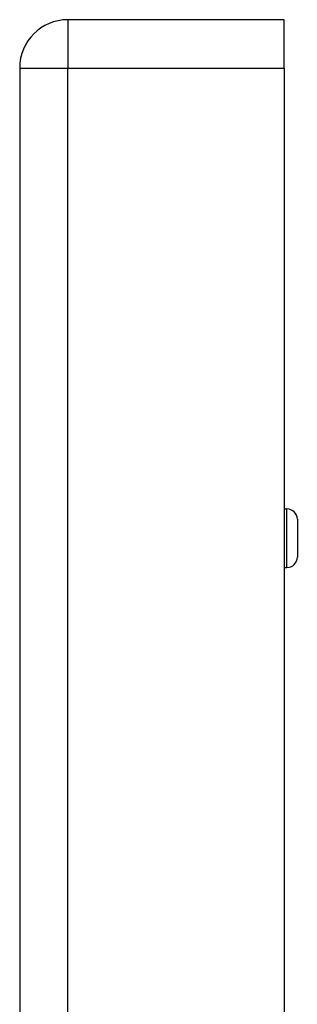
# Model space of a CAD drawing. Header units: inches. Extents: x 2.8 to 89.6, y 4.6 to 48.7.
# Tile 73 of 75: x 46.158 to 46.998, y 31.795 to 34.77. Entities that reach past the tile are written whole.
import ezdxf

# ---------------------------------------------------------------- set-up
doc = ezdxf.new("R2010")
doc.units = ezdxf.units.IN
doc.header["$MEASUREMENT"] = 0
doc.layers.add('Visible Edges(ANSI)', color=7, linetype='Continuous', lineweight=25)
doc.layers.add('Visible Tangent Edges(ANSI)', color=7, linetype='Continuous', lineweight=25)

msp = doc.modelspace()

# ---------------------------------------------------------------- linework, layer by layer
at = {"layer": 'Visible Edges(ANSI)'}
for p, q in [((46.9576, 34.7699), (46.3036, 34.7699)), ((46.9576, 34.6239), (46.9576, 34.7699)), ((46.1576, 34.6239), (46.1576, 11.1129)), ((46.9576, 34.6239), (46.9576, 11.1129)), ((46.9576, 33.2916), (46.9665, 33.2916)), ((46.998, 33.2601), (46.998, 33.1459)), ((46.9576, 33.1145), (46.9665, 33.1145))]:
    msp.add_line(p, q, dxfattribs=at)
for centre, radius, start, end in [((46.3036, 34.6239), 0.146, 90, 180), ((46.9665, 33.2601), 0.0315, 0, 90), ((46.9665, 33.1459), 0.0315, 270, 0)]:
    msp.add_arc(centre, radius, start, end, dxfattribs=at)
at = {"layer": 'Visible Tangent Edges(ANSI)'}
for p, q in [((46.3036, 34.7699), (46.3036, 34.6239)), ((46.1576, 34.6239), (46.3036, 34.6239)), ((46.3036, 11.1129), (46.3036, 34.6239)), ((46.3036, 34.6239), (46.9576, 34.6239)), ((46.9665, 33.1145), (46.9665, 33.2916))]:
    msp.add_line(p, q, dxfattribs=at)

doc.saveas('drawing.dxf')
